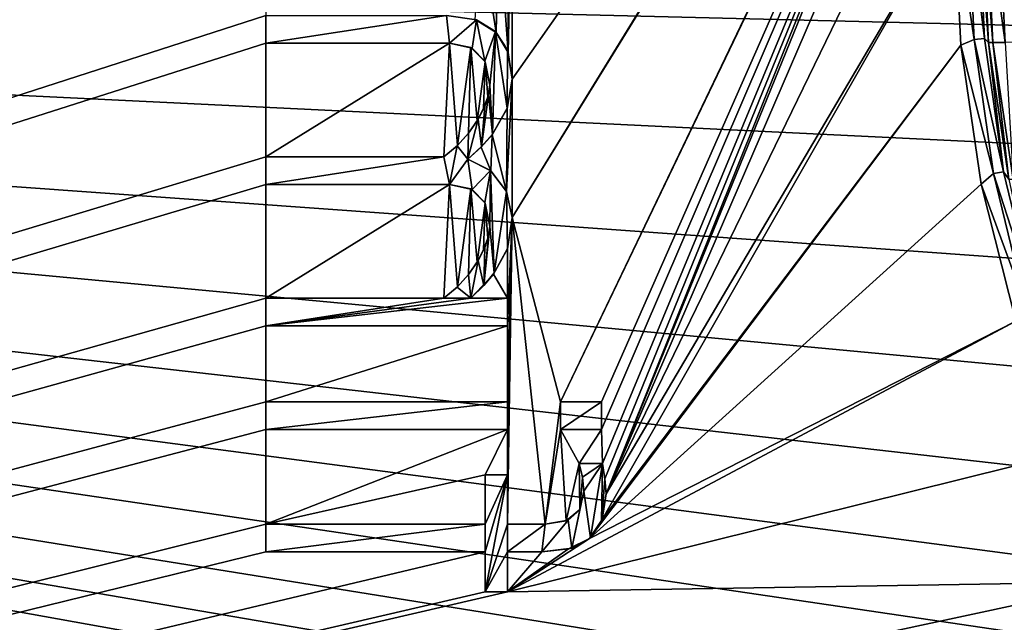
# Model space of a CAD drawing. Header units: millimetres. Extents: x -110 to 100, y -51 to 80.
# Tile 252 of 256: x 12 to 30, y 22 to 32. Entities that reach past the tile are written whole.
import ezdxf

# ---------------------------------------------------------------- set-up
doc = ezdxf.new("R2010")
doc.units = ezdxf.units.MM
doc.header["$LTSCALE"] = 128.90625
for name, color, linetype in [('486', 7, 'CONTINUOUS'), ('495', 7, 'CONTINUOUS'), ('524', 7, 'CONTINUOUS'), ('528', 7, 'CONTINUOUS'), ('529', 7, 'CONTINUOUS'), ('670', 7, 'CONTINUOUS'), ('671', 7, 'CONTINUOUS'), ('672', 7, 'CONTINUOUS'), ('673', 7, 'CONTINUOUS'), ('674', 7, 'CONTINUOUS'), ('675', 7, 'CONTINUOUS'), ('676', 7, 'CONTINUOUS'), ('677', 7, 'CONTINUOUS'), ('678', 7, 'CONTINUOUS'), ('679', 7, 'CONTINUOUS'), ('680', 7, 'CONTINUOUS'), ('681', 7, 'CONTINUOUS'), ('682', 7, 'CONTINUOUS'), ('683', 7, 'CONTINUOUS'), ('684', 7, 'CONTINUOUS'), ('685', 7, 'CONTINUOUS'), ('686', 7, 'CONTINUOUS'), ('687', 7, 'CONTINUOUS'), ('688', 7, 'CONTINUOUS'), ('689', 7, 'CONTINUOUS'), ('690', 7, 'CONTINUOUS'), ('691', 7, 'CONTINUOUS'), ('692', 7, 'CONTINUOUS'), ('693', 7, 'CONTINUOUS'), ('694', 7, 'CONTINUOUS'), ('695', 7, 'CONTINUOUS'), ('696', 7, 'CONTINUOUS'), ('697', 7, 'CONTINUOUS'), ('698', 7, 'CONTINUOUS'), ('699', 7, 'CONTINUOUS'), ('700', 7, 'CONTINUOUS'), ('701', 7, 'CONTINUOUS'), ('702', 7, 'CONTINUOUS'), ('703', 7, 'CONTINUOUS'), ('704', 7, 'CONTINUOUS'), ('706', 7, 'CONTINUOUS'), ('707', 7, 'CONTINUOUS'), ('708', 7, 'CONTINUOUS'), ('709', 7, 'CONTINUOUS'), ('710', 7, 'CONTINUOUS'), ('711', 7, 'CONTINUOUS'), ('712', 7, 'CONTINUOUS'), ('713', 7, 'CONTINUOUS')]:
    doc.layers.add(name, color=color, linetype=linetype)

msp = doc.modelspace()

# ---------------------------------------------------------------- linework, layer by layer
at = {"layer": '486', "linetype": 'CONTINUOUS'}
for points in [[(-58.42, 33.188, 87.05), (98.5, -10, 87.05), (-58.3, 34.5, 87.05), (-58.42, 33.188, 87.05)], [(98.5, -10, 87.05), (44.682, 15.993, 87.05), (-58.3, 34.5, 87.05), (98.5, -10, 87.05)], [(33.671, 32.244, 87.05), (33.55, 34.5, 87.05), (-58.3, 34.5, 87.05), (33.671, 32.244, 87.05)], [(34.035, 30.022, 87.05), (33.671, 32.244, 87.05), (-58.3, 34.5, 87.05), (34.035, 30.022, 87.05)], [(34.642, 27.827, 87.05), (34.035, 30.022, 87.05), (-58.3, 34.5, 87.05), (34.642, 27.827, 87.05)], [(35.479, 25.721, 87.05), (34.642, 27.827, 87.05), (-58.3, 34.5, 87.05), (35.479, 25.721, 87.05)], [(36.541, 23.712, 87.05), (35.479, 25.721, 87.05), (-58.3, 34.5, 87.05), (36.541, 23.712, 87.05)], [(37.813, 21.834, 87.05), (36.541, 23.712, 87.05), (-58.3, 34.5, 87.05), (37.813, 21.834, 87.05)], [(39.28, 20.103, 87.05), (37.813, 21.834, 87.05), (-58.3, 34.5, 87.05), (39.28, 20.103, 87.05)], [(40.93, 18.539, 87.05), (39.28, 20.103, 87.05), (-58.3, 34.5, 87.05), (40.93, 18.539, 87.05)], [(42.734, 17.167, 87.05), (40.93, 18.539, 87.05), (-58.3, 34.5, 87.05), (42.734, 17.167, 87.05)], [(44.682, 15.993, 87.05), (42.734, 17.167, 87.05), (-58.3, 34.5, 87.05), (44.682, 15.993, 87.05)], [(-58.782, 31.913, 87.05), (98.5, -10, 87.05), (-58.42, 33.188, 87.05), (-58.782, 31.913, 87.05)], [(-59.372, 30.721, 87.05), (98.5, -10, 87.05), (-58.782, 31.913, 87.05), (-59.372, 30.721, 87.05)], [(-60.172, 29.657, 87.05), (98.5, -10, 87.05), (-59.372, 30.721, 87.05), (-60.172, 29.657, 87.05)], [(-61.156, 28.758, 87.05), (98.5, -10, 87.05), (-60.172, 29.657, 87.05), (-61.156, 28.758, 87.05)], [(-62.287, 28.057, 87.05), (98.5, -10, 87.05), (-61.156, 28.758, 87.05), (-62.287, 28.057, 87.05)], [(-63.526, 27.576, 87.05), (98.5, -10, 87.05), (-62.287, 28.057, 87.05), (-63.526, 27.576, 87.05)], [(-109.5, -10, 87.05), (98.5, -10, 87.05), (-67.475, 27.577, 87.05), (-109.5, -10, 87.05)], [(-67.475, 27.577, 87.05), (98.5, -10, 87.05), (-66.167, 27.331, 87.05), (-67.475, 27.577, 87.05)], [(-64.833, 27.331, 87.05), (98.5, -10, 87.05), (-63.526, 27.576, 87.05), (-64.833, 27.331, 87.05)], [(-66.167, 27.331, 87.05), (98.5, -10, 87.05), (-64.833, 27.331, 87.05), (-66.167, 27.331, 87.05)]]:
    msp.add_3dface(points, dxfattribs=at)
at = {"layer": '495', "linetype": 'CONTINUOUS'}
for points in [[(44.665, 58.243, 84.55), (42.381, 57.163, 84.55), (-38.5, 25.5, 84.55), (44.665, 58.243, 84.55)], [(-38.5, 25.917, 84.55), (44.665, 58.243, 84.55), (-38.5, 25.5, 84.55), (-38.5, 25.917, 84.55)], [(44.665, 58.243, 84.55), (-38.5, 25.917, 84.55), (-38.5, 33.917, 84.55), (44.665, 58.243, 84.55)], [(42.381, 57.163, 84.55), (40.221, 55.867, 84.55), (-38.5, 25.5, 84.55), (42.381, 57.163, 84.55)], [(40.221, 55.867, 84.55), (38.192, 54.363, 84.55), (-38.5, 25.5, 84.55), (40.221, 55.867, 84.55)], [(38.192, 54.363, 84.55), (16.5, 36.726, 84.55), (-38.5, 25.5, 84.55), (38.192, 54.363, 84.55)], [(33.128, 48.773, 84.55), (31.833, 46.612, 84.55), (20.904, 28.898, 84.55), (33.128, 48.773, 84.55)], [(20.904, 31.374, 84.55), (33.128, 48.773, 84.55), (20.904, 28.898, 84.55), (20.904, 31.374, 84.55)], [(33.128, 48.773, 84.55), (20.904, 31.374, 84.55), (20.904, 35.214, 84.55), (33.128, 48.773, 84.55)], [(31.833, 46.612, 84.55), (21.769, 25.607, 84.55), (20.904, 28.898, 84.55), (31.833, 46.612, 84.55)], [(31.833, 46.612, 84.55), (30.753, 44.327, 84.55), (21.769, 25.607, 84.55), (31.833, 46.612, 84.55)], [(21.769, 25.607, 84.55), (30.753, 44.327, 84.55), (22.5, 25.607, 84.55), (21.769, 25.607, 84.55)], [(30.753, 44.327, 84.55), (22.517, 24.502, 84.55), (22.5, 25.108, 84.55), (30.753, 44.327, 84.55)], [(22.5, 25.607, 84.55), (30.753, 44.327, 84.55), (22.5, 25.108, 84.55), (22.5, 25.607, 84.55)], [(22.517, 24.502, 84.55), (30.753, 44.327, 84.55), (22.563, 24.226, 84.55), (22.517, 24.502, 84.55)], [(22.563, 24.226, 84.55), (30.753, 44.327, 84.55), (22.583, 23.962, 84.55), (22.563, 24.226, 84.55)], [(30.753, 44.327, 84.55), (29.906, 41.955, 84.55), (22.583, 23.962, 84.55), (30.753, 44.327, 84.55)], [(29.906, 41.955, 84.55), (29.292, 39.505, 84.55), (22.583, 23.962, 84.55), (29.906, 41.955, 84.55)], [(29.292, 39.505, 84.55), (28.924, 37.022, 84.55), (22.583, 23.962, 84.55), (29.292, 39.505, 84.55)], [(28.924, 37.022, 84.55), (28.8, 34.5, 84.55), (22.583, 23.962, 84.55), (28.924, 37.022, 84.55)], [(16.5, 36.726, 84.55), (16.417, 34.607, 84.55), (-38.5, 25.5, 84.55), (16.5, 36.726, 84.55)], [(20.904, 31.374, 84.55), (20.836, 31.848, 84.55), (20.904, 35.214, 84.55), (20.904, 31.374, 84.55)], [(20.904, 35.214, 84.55), (20.836, 31.848, 84.55), (20.889, 34.942, 84.55), (20.904, 35.214, 84.55)], [(20.889, 34.942, 84.55), (20.836, 31.848, 84.55), (20.842, 34.693, 84.55), (20.889, 34.942, 84.55)], [(20.842, 34.693, 84.55), (20.836, 31.848, 84.55), (20.659, 34.262, 84.55), (20.842, 34.693, 84.55)], [(16.499, 34.12, 84.55), (-107.5, -7.5, 84.55), (16.417, 34.607, 84.55), (16.499, 34.12, 84.55)], [(16.417, 34.607, 84.55), (-107.5, -7.5, 84.55), (-39.777, 16.167, 84.55), (16.417, 34.607, 84.55)], [(16.417, 34.607, 84.55), (-39.777, 16.167, 84.55), (-38.5, 25.5, 84.55), (16.417, 34.607, 84.55)], [(28.8, 34.5, 84.55), (28.924, 31.978, 84.55), (22.513, 23.499, 84.55), (28.8, 34.5, 84.55)], [(22.583, 23.962, 84.55), (28.8, 34.5, 84.55), (22.513, 23.499, 84.55), (22.583, 23.962, 84.55)], [(20.659, 34.262, 84.55), (20.62, 32.209, 84.55), (20.355, 33.905, 84.55), (20.659, 34.262, 84.55)], [(20.836, 31.848, 84.55), (20.62, 32.209, 84.55), (20.659, 34.262, 84.55), (20.836, 31.848, 84.55)], [(16.5, 32.513, 84.55), (-107.5, -7.5, 84.55), (16.499, 34.12, 84.55), (16.5, 32.513, 84.55)], [(20.62, 32.209, 84.55), (20.241, 32.439, 84.55), (20.355, 33.905, 84.55), (20.62, 32.209, 84.55)], [(16.5, 32.014, 84.55), (-107.5, -7.5, 84.55), (16.5, 32.513, 84.55), (16.5, 32.014, 84.55)], [(16.5, 29.986, 84.55), (-107.5, -7.5, 84.55), (16.5, 32.014, 84.55), (16.5, 29.986, 84.55)], [(19.683, 29.986, 84.55), (16.5, 29.986, 84.55), (19.783, 32.014, 84.55), (19.683, 29.986, 84.55)], [(19.783, 32.014, 84.55), (16.5, 29.986, 84.55), (16.5, 32.014, 84.55), (19.783, 32.014, 84.55)], [(19.93, 30.189, 84.55), (19.683, 29.986, 84.55), (19.783, 32.014, 84.55), (19.93, 30.189, 84.55)], [(20.167, 31.936, 84.55), (19.93, 30.189, 84.55), (19.783, 32.014, 84.55), (20.167, 31.936, 84.55)], [(20.126, 30.407, 84.55), (19.93, 30.189, 84.55), (20.167, 31.936, 84.55), (20.126, 30.407, 84.55)], [(20.279, 30.629, 84.55), (20.126, 30.407, 84.55), (20.167, 31.936, 84.55), (20.279, 30.629, 84.55)], [(20.42, 31.683, 84.55), (20.279, 30.629, 84.55), (20.167, 31.936, 84.55), (20.42, 31.683, 84.55)], [(28.924, 31.978, 84.55), (29.292, 29.495, 84.55), (22.285, 23.161, 84.55), (28.924, 31.978, 84.55)], [(22.513, 23.499, 84.55), (28.924, 31.978, 84.55), (22.285, 23.161, 84.55), (22.513, 23.499, 84.55)], [(20.395, 30.846, 84.55), (20.279, 30.629, 84.55), (20.42, 31.683, 84.55), (20.395, 30.846, 84.55)], [(20.473, 31.058, 84.55), (20.395, 30.846, 84.55), (20.42, 31.683, 84.55), (20.473, 31.058, 84.55)], [(20.506, 31.266, 84.55), (20.473, 31.058, 84.55), (20.42, 31.683, 84.55), (20.506, 31.266, 84.55)], [(20.815, 30.85, 84.55), (20.904, 31.374, 84.55), (20.803, 29.364, 84.55), (20.815, 30.85, 84.55)], [(20.803, 29.364, 84.55), (20.904, 31.374, 84.55), (20.904, 28.898, 84.55), (20.803, 29.364, 84.55)], [(20.546, 30.379, 84.55), (20.815, 30.85, 84.55), (20.803, 29.364, 84.55), (20.546, 30.379, 84.55)], [(20.351, 30.158, 84.55), (20.546, 30.379, 84.55), (20.521, 29.736, 84.55), (20.351, 30.158, 84.55)], [(20.521, 29.736, 84.55), (20.546, 30.379, 84.55), (20.803, 29.364, 84.55), (20.521, 29.736, 84.55)], [(20.115, 29.945, 84.55), (20.351, 30.158, 84.55), (20.521, 29.736, 84.55), (20.115, 29.945, 84.55)], [(16.5, 29.488, 84.55), (-107.5, -7.5, 84.55), (16.5, 29.986, 84.55), (16.5, 29.488, 84.55)], [(16.5, 27.46, 84.55), (-107.5, -7.5, 84.55), (16.5, 29.488, 84.55), (16.5, 27.46, 84.55)], [(19.683, 27.46, 84.55), (16.5, 27.46, 84.55), (19.783, 29.488, 84.55), (19.683, 27.46, 84.55)], [(19.783, 29.488, 84.55), (16.5, 27.46, 84.55), (16.5, 29.488, 84.55), (19.783, 29.488, 84.55)], [(19.93, 27.663, 84.55), (19.683, 27.46, 84.55), (19.783, 29.488, 84.55), (19.93, 27.663, 84.55)], [(20.167, 29.41, 84.55), (19.93, 27.663, 84.55), (19.783, 29.488, 84.55), (20.167, 29.41, 84.55)], [(20.126, 27.881, 84.55), (19.93, 27.663, 84.55), (20.167, 29.41, 84.55), (20.126, 27.881, 84.55)], [(20.279, 28.103, 84.55), (20.126, 27.881, 84.55), (20.167, 29.41, 84.55), (20.279, 28.103, 84.55)], [(20.42, 29.157, 84.55), (20.279, 28.103, 84.55), (20.167, 29.41, 84.55), (20.42, 29.157, 84.55)], [(29.292, 29.495, 84.55), (29.906, 27.044, 84.55), (22.285, 23.161, 84.55), (29.292, 29.495, 84.55)], [(20.395, 28.32, 84.55), (20.279, 28.103, 84.55), (20.42, 29.157, 84.55), (20.395, 28.32, 84.55)], [(20.473, 28.532, 84.55), (20.395, 28.32, 84.55), (20.42, 29.157, 84.55), (20.473, 28.532, 84.55)], [(20.506, 28.74, 84.55), (20.473, 28.532, 84.55), (20.42, 29.157, 84.55), (20.506, 28.74, 84.55)], [(20.821, 24.302, 84.55), (20.821, 25.108, 84.55), (20.904, 28.898, 84.55), (20.821, 24.302, 84.55)], [(20.821, 25.108, 84.55), (20.821, 25.607, 84.55), (20.904, 28.898, 84.55), (20.821, 25.108, 84.55)], [(21.494, 23.421, 84.55), (20.821, 23.421, 84.55), (20.904, 28.898, 84.55), (21.494, 23.421, 84.55)], [(20.821, 23.421, 84.55), (20.821, 24.302, 84.55), (20.904, 28.898, 84.55), (20.821, 23.421, 84.55)], [(20.821, 25.607, 84.55), (20.821, 26.962, 84.55), (20.904, 28.898, 84.55), (20.821, 25.607, 84.55)], [(20.823, 28.345, 84.55), (20.904, 28.898, 84.55), (20.821, 26.962, 84.55), (20.823, 28.345, 84.55)], [(21.769, 25.607, 84.55), (21.494, 23.421, 84.55), (20.904, 28.898, 84.55), (21.769, 25.607, 84.55)], [(20.571, 27.888, 84.55), (20.823, 28.345, 84.55), (20.821, 27.46, 84.55), (20.571, 27.888, 84.55)], [(20.821, 27.46, 84.55), (20.823, 28.345, 84.55), (20.821, 26.962, 84.55), (20.821, 27.46, 84.55)], [(20.165, 27.46, 84.55), (20.571, 27.888, 84.55), (20.821, 27.46, 84.55), (20.165, 27.46, 84.55)], [(-107.5, -7.5, 84.55), (16.5, 27.46, 84.55), (16.5, 26.962, 84.55), (-107.5, -7.5, 84.55)], [(16.5, 25.607, 84.55), (-107.5, -7.5, 84.55), (16.5, 26.962, 84.55), (16.5, 25.607, 84.55)], [(20.821, 25.607, 84.55), (16.5, 25.607, 84.55), (20.821, 26.962, 84.55), (20.821, 25.607, 84.55)], [(20.821, 26.962, 84.55), (16.5, 25.607, 84.55), (16.5, 26.962, 84.55), (20.821, 26.962, 84.55)], [(29.906, 27.044, 84.55), (30.754, 24.673, 84.55), (20.821, 22.208, 84.55), (29.906, 27.044, 84.55)], [(22.285, 23.161, 84.55), (29.906, 27.044, 84.55), (20.821, 22.208, 84.55), (22.285, 23.161, 84.55)], [(16.5, 25.108, 84.55), (-107.5, -7.5, 84.55), (16.5, 25.607, 84.55), (16.5, 25.108, 84.55)], [(21.494, 23.421, 84.55), (21.769, 25.607, 84.55), (21.769, 25.108, 84.55), (21.494, 23.421, 84.55)], [(16.5, 23.421, 84.55), (-107.5, -7.5, 84.55), (16.5, 25.108, 84.55), (16.5, 23.421, 84.55)], [(20.422, 24.302, 84.55), (16.5, 23.421, 84.55), (20.821, 25.108, 84.55), (20.422, 24.302, 84.55)], [(20.821, 25.108, 84.55), (16.5, 23.421, 84.55), (16.5, 25.108, 84.55), (20.821, 25.108, 84.55)], [(20.821, 24.302, 84.55), (20.422, 24.302, 84.55), (20.821, 25.108, 84.55), (20.821, 24.302, 84.55)], [(21.872, 23.478, 84.55), (21.494, 23.421, 84.55), (21.769, 25.108, 84.55), (21.872, 23.478, 84.55)], [(22.101, 24.502, 84.55), (21.872, 23.478, 84.55), (21.769, 25.108, 84.55), (22.101, 24.502, 84.55)], [(22.5, 25.108, 84.55), (22.101, 24.502, 84.55), (21.769, 25.108, 84.55), (22.5, 25.108, 84.55)], [(22.517, 24.502, 84.55), (22.101, 24.502, 84.55), (22.5, 25.108, 84.55), (22.517, 24.502, 84.55)], [(30.754, 24.673, 84.55), (31.833, 22.388, 84.55), (20.821, 22.208, 84.55), (30.754, 24.673, 84.55)], [(22.114, 23.68, 84.55), (21.872, 23.478, 84.55), (22.101, 24.502, 84.55), (22.114, 23.68, 84.55)], [(22.163, 24.255, 84.55), (22.114, 23.68, 84.55), (22.101, 24.502, 84.55), (22.163, 24.255, 84.55)], [(16.5, 23.421, 84.55), (20.422, 24.302, 84.55), (20.422, 23.421, 84.55), (16.5, 23.421, 84.55)], [(22.184, 24.011, 84.55), (22.114, 23.68, 84.55), (22.163, 24.255, 84.55), (22.184, 24.011, 84.55)], [(16.5, 22.923, 84.55), (-107.5, -7.5, 84.55), (16.5, 23.421, 84.55), (16.5, 22.923, 84.55)], [(21.912, 22.976, 84.55), (22.285, 23.161, 84.55), (20.821, 22.208, 84.55), (21.912, 22.976, 84.55)], [(20.422, 22.208, 84.55), (-107.5, -7.5, 84.55), (20.422, 22.923, 84.55), (20.422, 22.208, 84.55)], [(20.422, 22.923, 84.55), (-107.5, -7.5, 84.55), (16.5, 22.923, 84.55), (20.422, 22.923, 84.55)], [(21.436, 22.923, 84.55), (21.912, 22.976, 84.55), (20.821, 22.208, 84.55), (21.436, 22.923, 84.55)], [(20.821, 22.923, 84.55), (21.436, 22.923, 84.55), (20.821, 22.208, 84.55), (20.821, 22.923, 84.55)], [(33.128, 20.227, 84.55), (-107.5, -7.5, 84.55), (31.833, 22.388, 84.55), (33.128, 20.227, 84.55)], [(31.833, 22.388, 84.55), (-107.5, -7.5, 84.55), (20.821, 22.208, 84.55), (31.833, 22.388, 84.55)], [(20.821, 22.208, 84.55), (-107.5, -7.5, 84.55), (20.422, 22.208, 84.55), (20.821, 22.208, 84.55)]]:
    msp.add_3dface(points, dxfattribs=at)
at = {"layer": '524', "linetype": 'CONTINUOUS'}
for points in [[(29.3, 34.5, 81.05), (29.422, 32.027, 81.05), (29.3, 34.5, 84.05), (29.3, 34.5, 81.05)], [(29.3, 34.5, 84.05), (29.422, 32.027, 81.05), (29.421, 32.03, 84.05), (29.3, 34.5, 84.05)], [(29.421, 32.03, 84.05), (29.422, 32.027, 81.05), (29.784, 29.584, 84.05), (29.421, 32.03, 84.05)], [(29.422, 32.027, 81.05), (29.786, 29.577, 81.05), (29.784, 29.584, 84.05), (29.422, 32.027, 81.05)]]:
    msp.add_3dface(points, dxfattribs=at)
at = {"layer": '528', "linetype": 'CONTINUOUS'}
for points in [[(28.924, 31.978, 84.55), (28.8, 34.5, 84.55), (29.165, 32.081, 84.483), (28.924, 31.978, 84.55)], [(29.165, 32.081, 84.483), (28.8, 34.5, 84.55), (29.05, 34.5, 84.483), (29.165, 32.081, 84.483)], [(29.165, 32.081, 84.483), (29.05, 34.5, 84.483), (29.347, 32.098, 84.3), (29.165, 32.081, 84.483)], [(29.347, 32.098, 84.3), (29.05, 34.5, 84.483), (29.233, 34.5, 84.3), (29.347, 32.098, 84.3)], [(29.3, 34.5, 84.05), (29.421, 32.03, 84.05), (29.233, 34.5, 84.3), (29.3, 34.5, 84.05)], [(29.421, 32.03, 84.05), (29.347, 32.098, 84.3), (29.233, 34.5, 84.3), (29.421, 32.03, 84.05)], [(29.51, 29.684, 84.483), (28.924, 31.978, 84.55), (29.165, 32.081, 84.483), (29.51, 29.684, 84.483)], [(29.69, 29.718, 84.3), (29.165, 32.081, 84.483), (29.347, 32.098, 84.3), (29.69, 29.718, 84.3)], [(29.51, 29.684, 84.483), (29.165, 32.081, 84.483), (29.69, 29.718, 84.3), (29.51, 29.684, 84.483)], [(29.421, 32.03, 84.05), (29.69, 29.718, 84.3), (29.347, 32.098, 84.3), (29.421, 32.03, 84.05)], [(29.292, 29.495, 84.55), (28.924, 31.978, 84.55), (29.51, 29.684, 84.483), (29.292, 29.495, 84.55)], [(29.421, 32.03, 84.05), (29.784, 29.584, 84.05), (29.69, 29.718, 84.3), (29.421, 32.03, 84.05)], [(30.081, 27.33, 84.483), (29.292, 29.495, 84.55), (29.51, 29.684, 84.483), (30.081, 27.33, 84.483)], [(30.257, 27.381, 84.3), (29.51, 29.684, 84.483), (29.69, 29.718, 84.3), (30.257, 27.381, 84.3)], [(30.081, 27.33, 84.483), (29.51, 29.684, 84.483), (30.257, 27.381, 84.3), (30.081, 27.33, 84.483)], [(29.784, 29.584, 84.05), (30.257, 27.381, 84.3), (29.69, 29.718, 84.3), (29.784, 29.584, 84.05)], [(29.906, 27.044, 84.55), (29.292, 29.495, 84.55), (30.081, 27.33, 84.483), (29.906, 27.044, 84.55)]]:
    msp.add_3dface(points, dxfattribs=at)
at = {"layer": '529', "linetype": 'CONTINUOUS'}
for points in [[(29.422, 32.027, 81.05), (29.3, 34.5, 81.05), (29.498, 32.027, 80.667), (29.422, 32.027, 81.05)], [(29.3, 34.5, 81.05), (29.376, 34.5, 80.667), (29.498, 32.027, 80.667), (29.3, 34.5, 81.05)], [(29.593, 34.5, 80.343), (29.716, 32.03, 80.343), (29.376, 34.5, 80.667), (29.593, 34.5, 80.343)], [(29.376, 34.5, 80.667), (29.716, 32.03, 80.343), (29.498, 32.027, 80.667), (29.376, 34.5, 80.667)], [(29.918, 34.5, 80.126), (30.042, 32.034, 80.126), (29.593, 34.5, 80.343), (29.918, 34.5, 80.126)], [(29.593, 34.5, 80.343), (30.042, 32.034, 80.126), (29.716, 32.03, 80.343), (29.593, 34.5, 80.343)], [(29.786, 29.577, 81.05), (29.422, 32.027, 81.05), (29.498, 32.027, 80.667), (29.786, 29.577, 81.05)], [(29.498, 32.027, 80.667), (29.716, 32.03, 80.343), (29.863, 29.578, 80.667), (29.498, 32.027, 80.667)], [(29.786, 29.577, 81.05), (29.498, 32.027, 80.667), (29.863, 29.578, 80.667), (29.786, 29.577, 81.05)]]:
    msp.add_3dface(points, dxfattribs=at)
at = {"layer": '670', "color": 7, "linetype": 'CONTINUOUS', "true_color": 0x21211a}
for points in [[(16.5, 32.513, 83.55), (19.733, 32.513, 83.55), (16.5, 32.014, 83.55), (16.5, 32.513, 83.55)], [(16.5, 32.014, 83.55), (19.733, 32.513, 83.55), (19.783, 32.014, 83.55), (16.5, 32.014, 83.55)], [(19.733, 32.513, 83.55), (20.266, 32.432, 83.55), (19.783, 32.014, 83.55), (19.733, 32.513, 83.55)], [(19.783, 32.014, 83.55), (20.266, 32.432, 83.55), (20.191, 31.925, 83.55), (19.783, 32.014, 83.55)], [(20.191, 31.925, 83.55), (20.266, 32.432, 83.55), (20.418, 31.692, 83.55), (20.191, 31.925, 83.55)], [(20.266, 32.432, 83.55), (20.607, 32.224, 83.55), (20.418, 31.692, 83.55), (20.266, 32.432, 83.55)], [(20.418, 31.692, 83.55), (20.607, 32.224, 83.55), (20.506, 31.266, 83.55), (20.418, 31.692, 83.55)], [(20.607, 32.224, 83.55), (20.555, 30.391, 83.55), (20.506, 31.266, 83.55), (20.607, 32.224, 83.55)], [(20.816, 30.851, 83.55), (20.555, 30.391, 83.55), (20.607, 32.224, 83.55), (20.816, 30.851, 83.55)], [(20.82, 31.894, 83.55), (20.816, 30.851, 83.55), (20.607, 32.224, 83.55), (20.82, 31.894, 83.55)], [(20.904, 31.374, 83.55), (20.816, 30.851, 83.55), (20.82, 31.894, 83.55), (20.904, 31.374, 83.55)], [(20.506, 31.266, 83.55), (20.555, 30.391, 83.55), (20.483, 31.093, 83.55), (20.506, 31.266, 83.55)], [(20.555, 30.391, 83.55), (20.357, 30.166, 83.55), (20.483, 31.093, 83.55), (20.555, 30.391, 83.55)], [(20.483, 31.093, 83.55), (20.357, 30.166, 83.55), (20.414, 30.889, 83.55), (20.483, 31.093, 83.55)], [(20.414, 30.889, 83.55), (20.357, 30.166, 83.55), (20.296, 30.657, 83.55), (20.414, 30.889, 83.55)], [(20.357, 30.166, 83.55), (20.115, 29.945, 83.55), (20.296, 30.657, 83.55), (20.357, 30.166, 83.55)], [(20.296, 30.657, 83.55), (20.115, 29.945, 83.55), (20.126, 30.408, 83.55), (20.296, 30.657, 83.55)], [(20.126, 30.408, 83.55), (20.115, 29.945, 83.55), (19.921, 30.181, 83.55), (20.126, 30.408, 83.55)], [(19.683, 29.986, 83.55), (19.921, 30.181, 83.55), (19.783, 29.488, 83.55), (19.683, 29.986, 83.55)], [(19.921, 30.181, 83.55), (20.115, 29.945, 83.55), (19.783, 29.488, 83.55), (19.921, 30.181, 83.55)], [(16.5, 29.986, 83.55), (19.683, 29.986, 83.55), (16.5, 29.488, 83.55), (16.5, 29.986, 83.55)], [(16.5, 29.488, 83.55), (19.683, 29.986, 83.55), (19.783, 29.488, 83.55), (16.5, 29.488, 83.55)], [(19.783, 29.488, 83.55), (20.115, 29.945, 83.55), (20.191, 29.399, 83.55), (19.783, 29.488, 83.55)], [(20.115, 29.945, 83.55), (20.52, 29.737, 83.55), (20.191, 29.399, 83.55), (20.115, 29.945, 83.55)], [(20.191, 29.399, 83.55), (20.52, 29.737, 83.55), (20.418, 29.165, 83.55), (20.191, 29.399, 83.55)], [(20.418, 29.165, 83.55), (20.52, 29.737, 83.55), (20.506, 28.74, 83.55), (20.418, 29.165, 83.55)], [(20.52, 29.737, 83.55), (20.586, 27.908, 83.55), (20.506, 28.74, 83.55), (20.52, 29.737, 83.55)], [(20.802, 29.367, 83.55), (20.586, 27.908, 83.55), (20.52, 29.737, 83.55), (20.802, 29.367, 83.55)], [(20.821, 28.339, 83.55), (20.586, 27.908, 83.55), (20.802, 29.367, 83.55), (20.821, 28.339, 83.55)], [(20.904, 28.898, 83.55), (20.821, 28.339, 83.55), (20.802, 29.367, 83.55), (20.904, 28.898, 83.55)], [(20.586, 27.908, 83.55), (20.398, 27.686, 83.55), (20.506, 28.74, 83.55), (20.586, 27.908, 83.55)], [(20.506, 28.74, 83.55), (20.398, 27.686, 83.55), (20.483, 28.567, 83.55), (20.506, 28.74, 83.55)], [(20.483, 28.567, 83.55), (20.398, 27.686, 83.55), (20.414, 28.362, 83.55), (20.483, 28.567, 83.55)], [(20.414, 28.362, 83.55), (20.398, 27.686, 83.55), (20.296, 28.131, 83.55), (20.414, 28.362, 83.55)], [(20.296, 28.131, 83.55), (20.165, 27.46, 83.55), (20.126, 27.882, 83.55), (20.296, 28.131, 83.55)], [(20.398, 27.686, 83.55), (20.165, 27.46, 83.55), (20.296, 28.131, 83.55), (20.398, 27.686, 83.55)], [(20.126, 27.882, 83.55), (20.165, 27.46, 83.55), (19.921, 27.655, 83.55), (20.126, 27.882, 83.55)], [(19.921, 27.655, 83.55), (20.165, 27.46, 83.55), (19.683, 27.46, 83.55), (19.921, 27.655, 83.55)], [(16.5, 26.962, 83.55), (16.5, 27.46, 83.55), (19.683, 27.46, 83.55), (16.5, 26.962, 83.55)], [(20.821, 26.962, 83.55), (16.5, 26.962, 83.55), (20.821, 27.46, 83.55), (20.821, 26.962, 83.55)], [(20.821, 27.46, 83.55), (16.5, 26.962, 83.55), (20.165, 27.46, 83.55), (20.821, 27.46, 83.55)], [(20.165, 27.46, 83.55), (16.5, 26.962, 83.55), (19.683, 27.46, 83.55), (20.165, 27.46, 83.55)], [(16.5, 25.607, 83.55), (20.821, 25.607, 83.55), (16.5, 25.108, 83.55), (16.5, 25.607, 83.55)], [(16.5, 25.108, 83.55), (20.821, 25.607, 83.55), (20.821, 25.108, 83.55), (16.5, 25.108, 83.55)], [(21.769, 25.108, 83.55), (21.769, 25.607, 83.55), (22.5, 25.607, 83.55), (21.769, 25.108, 83.55)], [(22.5, 25.108, 83.55), (21.769, 25.108, 83.55), (22.5, 25.607, 83.55), (22.5, 25.108, 83.55)], [(22.101, 24.502, 83.55), (22.517, 24.502, 83.55), (22.163, 24.259, 83.55), (22.101, 24.502, 83.55)], [(22.163, 24.259, 83.55), (22.517, 24.502, 83.55), (22.184, 24.011, 83.55), (22.163, 24.259, 83.55)], [(22.517, 24.502, 83.55), (22.305, 23.177, 83.55), (22.184, 24.011, 83.55), (22.517, 24.502, 83.55)], [(22.505, 23.474, 83.55), (22.305, 23.177, 83.55), (22.517, 24.502, 83.55), (22.505, 23.474, 83.55)], [(22.563, 24.225, 83.55), (22.505, 23.474, 83.55), (22.517, 24.502, 83.55), (22.563, 24.225, 83.55)], [(20.422, 23.421, 83.55), (20.422, 24.302, 83.55), (20.821, 24.302, 83.55), (20.422, 23.421, 83.55)], [(20.422, 22.923, 83.55), (20.422, 23.421, 83.55), (20.821, 24.302, 83.55), (20.422, 22.923, 83.55)], [(20.422, 22.208, 83.55), (20.422, 22.923, 83.55), (20.821, 24.302, 83.55), (20.422, 22.208, 83.55)], [(20.821, 23.421, 83.55), (20.422, 22.208, 83.55), (20.821, 24.302, 83.55), (20.821, 23.421, 83.55)], [(22.583, 23.962, 83.55), (22.505, 23.474, 83.55), (22.563, 24.225, 83.55), (22.583, 23.962, 83.55)], [(22.305, 23.177, 83.55), (21.971, 22.992, 83.55), (22.184, 24.011, 83.55), (22.305, 23.177, 83.55)], [(22.184, 24.011, 83.55), (21.971, 22.992, 83.55), (22.112, 23.675, 83.55), (22.184, 24.011, 83.55)], [(22.112, 23.675, 83.55), (21.971, 22.992, 83.55), (21.907, 23.491, 83.55), (22.112, 23.675, 83.55)], [(16.5, 23.421, 83.55), (20.422, 23.421, 83.55), (16.5, 22.923, 83.55), (16.5, 23.421, 83.55)], [(16.5, 22.923, 83.55), (20.422, 23.421, 83.55), (20.422, 22.923, 83.55), (16.5, 22.923, 83.55)], [(20.821, 22.923, 83.55), (20.422, 22.208, 83.55), (20.821, 23.421, 83.55), (20.821, 22.923, 83.55)], [(21.436, 22.923, 83.55), (20.821, 22.923, 83.55), (21.494, 23.421, 83.55), (21.436, 22.923, 83.55)], [(21.494, 23.421, 83.55), (20.821, 22.923, 83.55), (20.821, 23.421, 83.55), (21.494, 23.421, 83.55)], [(21.971, 22.992, 83.55), (21.436, 22.923, 83.55), (21.907, 23.491, 83.55), (21.971, 22.992, 83.55)], [(21.907, 23.491, 83.55), (21.436, 22.923, 83.55), (21.494, 23.421, 83.55), (21.907, 23.491, 83.55)], [(20.821, 22.208, 83.55), (20.422, 22.208, 83.55), (20.821, 22.923, 83.55), (20.821, 22.208, 83.55)]]:
    msp.add_3dface(points, dxfattribs=at)
at = {"layer": '671', "linetype": 'CONTINUOUS'}
for points in [[(20.422, 24.302, 84.55), (20.821, 24.302, 84.55), (20.821, 24.302, 83.55), (20.422, 24.302, 84.55)], [(20.422, 24.302, 83.55), (20.422, 24.302, 84.55), (20.821, 24.302, 83.55), (20.422, 24.302, 83.55)]]:
    msp.add_3dface(points, dxfattribs=at)
at = {"layer": '672', "linetype": 'CONTINUOUS'}
for points in [[(20.821, 24.302, 84.55), (20.821, 23.421, 84.55), (20.821, 23.421, 83.55), (20.821, 24.302, 84.55)], [(20.821, 24.302, 84.55), (20.821, 23.421, 83.55), (20.821, 24.302, 83.55), (20.821, 24.302, 84.55)]]:
    msp.add_3dface(points, dxfattribs=at)
at = {"layer": '673', "linetype": 'CONTINUOUS'}
for points in [[(20.821, 23.421, 84.55), (21.494, 23.421, 84.55), (21.494, 23.421, 83.55), (20.821, 23.421, 84.55)], [(20.821, 23.421, 84.55), (21.494, 23.421, 83.55), (20.821, 23.421, 83.55), (20.821, 23.421, 84.55)]]:
    msp.add_3dface(points, dxfattribs=at)
at = {"layer": '674', "linetype": 'CONTINUOUS'}
for points in [[(22.114, 23.68, 84.55), (22.184, 24.011, 84.55), (22.112, 23.675, 83.55), (22.114, 23.68, 84.55)], [(22.184, 24.011, 84.55), (22.184, 24.011, 83.55), (22.112, 23.675, 83.55), (22.184, 24.011, 84.55)], [(21.872, 23.478, 84.55), (22.114, 23.68, 84.55), (21.907, 23.491, 83.55), (21.872, 23.478, 84.55)], [(22.114, 23.68, 84.55), (22.112, 23.675, 83.55), (21.907, 23.491, 83.55), (22.114, 23.68, 84.55)], [(21.872, 23.478, 84.55), (21.907, 23.491, 83.55), (21.494, 23.421, 83.55), (21.872, 23.478, 84.55)], [(21.494, 23.421, 84.55), (21.872, 23.478, 84.55), (21.494, 23.421, 83.55), (21.494, 23.421, 84.55)]]:
    msp.add_3dface(points, dxfattribs=at)
at = {"layer": '675', "linetype": 'CONTINUOUS'}
for points in [[(22.163, 24.255, 84.55), (22.101, 24.502, 84.55), (22.163, 24.259, 83.55), (22.163, 24.255, 84.55)], [(22.101, 24.502, 84.55), (22.101, 24.502, 83.55), (22.163, 24.259, 83.55), (22.101, 24.502, 84.55)], [(22.163, 24.255, 84.55), (22.163, 24.259, 83.55), (22.184, 24.011, 83.55), (22.163, 24.255, 84.55)], [(22.184, 24.011, 84.55), (22.163, 24.255, 84.55), (22.184, 24.011, 83.55), (22.184, 24.011, 84.55)]]:
    msp.add_3dface(points, dxfattribs=at)
at = {"layer": '676', "linetype": 'CONTINUOUS'}
for points in [[(22.101, 24.502, 84.55), (22.517, 24.502, 84.55), (22.517, 24.502, 83.55), (22.101, 24.502, 84.55)], [(22.101, 24.502, 84.55), (22.517, 24.502, 83.55), (22.101, 24.502, 83.55), (22.101, 24.502, 84.55)]]:
    msp.add_3dface(points, dxfattribs=at)
at = {"layer": '677', "linetype": 'CONTINUOUS'}
for points in [[(22.517, 24.502, 84.55), (22.563, 24.226, 84.55), (22.517, 24.502, 83.55), (22.517, 24.502, 84.55)], [(22.563, 24.226, 84.55), (22.563, 24.225, 83.55), (22.517, 24.502, 83.55), (22.563, 24.226, 84.55)], [(22.563, 24.226, 84.55), (22.583, 23.962, 84.55), (22.563, 24.225, 83.55), (22.563, 24.226, 84.55)], [(22.583, 23.962, 84.55), (22.583, 23.962, 83.55), (22.563, 24.225, 83.55), (22.583, 23.962, 84.55)]]:
    msp.add_3dface(points, dxfattribs=at)
at = {"layer": '678', "linetype": 'CONTINUOUS'}
for points in [[(22.513, 23.499, 84.55), (22.505, 23.474, 83.55), (22.583, 23.962, 83.55), (22.513, 23.499, 84.55)], [(22.583, 23.962, 84.55), (22.513, 23.499, 84.55), (22.583, 23.962, 83.55), (22.583, 23.962, 84.55)], [(22.513, 23.499, 84.55), (22.285, 23.161, 84.55), (22.505, 23.474, 83.55), (22.513, 23.499, 84.55)], [(22.285, 23.161, 84.55), (22.305, 23.177, 83.55), (22.505, 23.474, 83.55), (22.285, 23.161, 84.55)], [(22.285, 23.161, 84.55), (21.912, 22.976, 84.55), (21.971, 22.992, 83.55), (22.285, 23.161, 84.55)], [(22.285, 23.161, 84.55), (21.971, 22.992, 83.55), (22.305, 23.177, 83.55), (22.285, 23.161, 84.55)], [(21.912, 22.976, 84.55), (21.436, 22.923, 84.55), (21.971, 22.992, 83.55), (21.912, 22.976, 84.55)], [(21.436, 22.923, 84.55), (21.436, 22.923, 83.55), (21.971, 22.992, 83.55), (21.436, 22.923, 84.55)]]:
    msp.add_3dface(points, dxfattribs=at)
at = {"layer": '679', "linetype": 'CONTINUOUS'}
for points in [[(21.436, 22.923, 84.55), (20.821, 22.923, 84.55), (20.821, 22.923, 83.55), (21.436, 22.923, 84.55)], [(21.436, 22.923, 84.55), (20.821, 22.923, 83.55), (21.436, 22.923, 83.55), (21.436, 22.923, 84.55)]]:
    msp.add_3dface(points, dxfattribs=at)
at = {"layer": '680', "linetype": 'CONTINUOUS'}
for points in [[(20.821, 22.923, 84.55), (20.821, 22.208, 84.55), (20.821, 22.208, 83.55), (20.821, 22.923, 84.55)], [(20.821, 22.923, 84.55), (20.821, 22.208, 83.55), (20.821, 22.923, 83.55), (20.821, 22.923, 84.55)]]:
    msp.add_3dface(points, dxfattribs=at)
at = {"layer": '681', "linetype": 'CONTINUOUS'}
for points in [[(20.821, 22.208, 84.55), (20.422, 22.208, 84.55), (20.422, 22.208, 83.55), (20.821, 22.208, 84.55)], [(20.821, 22.208, 84.55), (20.422, 22.208, 83.55), (20.821, 22.208, 83.55), (20.821, 22.208, 84.55)]]:
    msp.add_3dface(points, dxfattribs=at)
at = {"layer": '682', "linetype": 'CONTINUOUS'}
for points in [[(20.422, 22.208, 84.55), (20.422, 22.923, 84.55), (20.422, 22.923, 83.55), (20.422, 22.208, 84.55)], [(20.422, 22.208, 84.55), (20.422, 22.923, 83.55), (20.422, 22.208, 83.55), (20.422, 22.208, 84.55)]]:
    msp.add_3dface(points, dxfattribs=at)
at = {"layer": '683', "linetype": 'CONTINUOUS'}
for points in [[(20.422, 22.923, 84.55), (16.5, 22.923, 84.55), (20.422, 22.923, 83.55), (20.422, 22.923, 84.55)], [(16.5, 22.923, 84.55), (16.5, 22.923, 83.55), (20.422, 22.923, 83.55), (16.5, 22.923, 84.55)]]:
    msp.add_3dface(points, dxfattribs=at)
at = {"layer": '684', "linetype": 'CONTINUOUS'}
for points in [[(16.5, 22.923, 84.55), (16.5, 23.421, 84.55), (16.5, 23.421, 83.55), (16.5, 22.923, 84.55)], [(16.5, 22.923, 84.55), (16.5, 23.421, 83.55), (16.5, 22.923, 83.55), (16.5, 22.923, 84.55)]]:
    msp.add_3dface(points, dxfattribs=at)
at = {"layer": '685', "linetype": 'CONTINUOUS'}
for points in [[(16.5, 23.421, 84.55), (20.422, 23.421, 84.55), (16.5, 23.421, 83.55), (16.5, 23.421, 84.55)], [(20.422, 23.421, 84.55), (20.422, 23.421, 83.55), (16.5, 23.421, 83.55), (20.422, 23.421, 84.55)]]:
    msp.add_3dface(points, dxfattribs=at)
at = {"layer": '686', "linetype": 'CONTINUOUS'}
for points in [[(20.422, 23.421, 84.55), (20.422, 24.302, 84.55), (20.422, 24.302, 83.55), (20.422, 23.421, 84.55)], [(20.422, 23.421, 84.55), (20.422, 24.302, 83.55), (20.422, 23.421, 83.55), (20.422, 23.421, 84.55)]]:
    msp.add_3dface(points, dxfattribs=at)
at = {"layer": '687', "linetype": 'CONTINUOUS'}
for points in [[(20.821, 25.607, 84.55), (20.821, 25.108, 84.55), (20.821, 25.108, 83.55), (20.821, 25.607, 84.55)], [(20.821, 25.607, 83.55), (20.821, 25.607, 84.55), (20.821, 25.108, 83.55), (20.821, 25.607, 83.55)]]:
    msp.add_3dface(points, dxfattribs=at)
at = {"layer": '688', "linetype": 'CONTINUOUS'}
for points in [[(20.821, 25.108, 84.55), (16.5, 25.108, 84.55), (20.821, 25.108, 83.55), (20.821, 25.108, 84.55)], [(16.5, 25.108, 84.55), (16.5, 25.108, 83.55), (20.821, 25.108, 83.55), (16.5, 25.108, 84.55)]]:
    msp.add_3dface(points, dxfattribs=at)
at = {"layer": '689', "linetype": 'CONTINUOUS'}
for points in [[(16.5, 25.108, 84.55), (16.5, 25.607, 84.55), (16.5, 25.607, 83.55), (16.5, 25.108, 84.55)], [(16.5, 25.108, 84.55), (16.5, 25.607, 83.55), (16.5, 25.108, 83.55), (16.5, 25.108, 84.55)]]:
    msp.add_3dface(points, dxfattribs=at)
at = {"layer": '690', "linetype": 'CONTINUOUS'}
for points in [[(16.5, 25.607, 84.55), (20.821, 25.607, 84.55), (16.5, 25.607, 83.55), (16.5, 25.607, 84.55)], [(20.821, 25.607, 84.55), (20.821, 25.607, 83.55), (16.5, 25.607, 83.55), (20.821, 25.607, 84.55)]]:
    msp.add_3dface(points, dxfattribs=at)
at = {"layer": '691', "linetype": 'CONTINUOUS'}
for points in [[(21.769, 25.607, 84.55), (22.5, 25.607, 84.55), (22.5, 25.607, 83.55), (21.769, 25.607, 84.55)], [(21.769, 25.607, 83.55), (21.769, 25.607, 84.55), (22.5, 25.607, 83.55), (21.769, 25.607, 83.55)]]:
    msp.add_3dface(points, dxfattribs=at)
at = {"layer": '692', "linetype": 'CONTINUOUS'}
for points in [[(22.5, 25.607, 84.55), (22.5, 25.108, 84.55), (22.5, 25.108, 83.55), (22.5, 25.607, 84.55)], [(22.5, 25.607, 84.55), (22.5, 25.108, 83.55), (22.5, 25.607, 83.55), (22.5, 25.607, 84.55)]]:
    msp.add_3dface(points, dxfattribs=at)
at = {"layer": '693', "linetype": 'CONTINUOUS'}
for points in [[(22.5, 25.108, 84.55), (21.769, 25.108, 84.55), (21.769, 25.108, 83.55), (22.5, 25.108, 84.55)], [(22.5, 25.108, 84.55), (21.769, 25.108, 83.55), (22.5, 25.108, 83.55), (22.5, 25.108, 84.55)]]:
    msp.add_3dface(points, dxfattribs=at)
at = {"layer": '694', "linetype": 'CONTINUOUS'}
for points in [[(21.769, 25.108, 84.55), (21.769, 25.607, 84.55), (21.769, 25.607, 83.55), (21.769, 25.108, 84.55)], [(21.769, 25.108, 84.55), (21.769, 25.607, 83.55), (21.769, 25.108, 83.55), (21.769, 25.108, 84.55)]]:
    msp.add_3dface(points, dxfattribs=at)
at = {"layer": '695', "linetype": 'CONTINUOUS'}
for points in [[(16.5, 27.46, 84.55), (19.683, 27.46, 84.55), (16.5, 27.46, 83.55), (16.5, 27.46, 84.55)], [(16.5, 27.46, 83.55), (19.683, 27.46, 84.55), (19.683, 27.46, 83.55), (16.5, 27.46, 83.55)]]:
    msp.add_3dface(points, dxfattribs=at)
at = {"layer": '696', "linetype": 'CONTINUOUS'}
for points in [[(20.473, 28.532, 84.55), (20.506, 28.74, 84.55), (20.483, 28.567, 83.55), (20.473, 28.532, 84.55)], [(20.506, 28.74, 84.55), (20.506, 28.74, 83.55), (20.483, 28.567, 83.55), (20.506, 28.74, 84.55)], [(20.395, 28.32, 84.55), (20.473, 28.532, 84.55), (20.414, 28.362, 83.55), (20.395, 28.32, 84.55)], [(20.473, 28.532, 84.55), (20.483, 28.567, 83.55), (20.414, 28.362, 83.55), (20.473, 28.532, 84.55)], [(20.395, 28.32, 84.55), (20.414, 28.362, 83.55), (20.296, 28.131, 83.55), (20.395, 28.32, 84.55)], [(20.279, 28.103, 84.55), (20.395, 28.32, 84.55), (20.296, 28.131, 83.55), (20.279, 28.103, 84.55)], [(20.279, 28.103, 84.55), (20.296, 28.131, 83.55), (20.126, 27.882, 83.55), (20.279, 28.103, 84.55)], [(20.126, 27.881, 84.55), (20.279, 28.103, 84.55), (20.126, 27.882, 83.55), (20.126, 27.881, 84.55)], [(20.126, 27.881, 84.55), (20.126, 27.882, 83.55), (19.921, 27.655, 83.55), (20.126, 27.881, 84.55)], [(19.93, 27.663, 84.55), (20.126, 27.881, 84.55), (19.921, 27.655, 83.55), (19.93, 27.663, 84.55)], [(19.683, 27.46, 84.55), (19.93, 27.663, 84.55), (19.683, 27.46, 83.55), (19.683, 27.46, 84.55)], [(19.93, 27.663, 84.55), (19.921, 27.655, 83.55), (19.683, 27.46, 83.55), (19.93, 27.663, 84.55)]]:
    msp.add_3dface(points, dxfattribs=at)
at = {"layer": '697', "linetype": 'CONTINUOUS'}
for points in [[(20.167, 29.41, 84.55), (19.783, 29.488, 84.55), (20.191, 29.399, 83.55), (20.167, 29.41, 84.55)], [(19.783, 29.488, 84.55), (19.783, 29.488, 83.55), (20.191, 29.399, 83.55), (19.783, 29.488, 84.55)], [(20.42, 29.157, 84.55), (20.167, 29.41, 84.55), (20.418, 29.165, 83.55), (20.42, 29.157, 84.55)], [(20.167, 29.41, 84.55), (20.191, 29.399, 83.55), (20.418, 29.165, 83.55), (20.167, 29.41, 84.55)], [(20.42, 29.157, 84.55), (20.418, 29.165, 83.55), (20.506, 28.74, 83.55), (20.42, 29.157, 84.55)], [(20.506, 28.74, 84.55), (20.42, 29.157, 84.55), (20.506, 28.74, 83.55), (20.506, 28.74, 84.55)]]:
    msp.add_3dface(points, dxfattribs=at)
at = {"layer": '698', "linetype": 'CONTINUOUS'}
for points in [[(19.783, 29.488, 84.55), (16.5, 29.488, 84.55), (19.783, 29.488, 83.55), (19.783, 29.488, 84.55)], [(16.5, 29.488, 84.55), (16.5, 29.488, 83.55), (19.783, 29.488, 83.55), (16.5, 29.488, 84.55)]]:
    msp.add_3dface(points, dxfattribs=at)
at = {"layer": '699', "linetype": 'CONTINUOUS'}
for points in [[(16.5, 29.488, 84.55), (16.5, 29.986, 84.55), (16.5, 29.986, 83.55), (16.5, 29.488, 84.55)], [(16.5, 29.488, 84.55), (16.5, 29.986, 83.55), (16.5, 29.488, 83.55), (16.5, 29.488, 84.55)]]:
    msp.add_3dface(points, dxfattribs=at)
at = {"layer": '700', "linetype": 'CONTINUOUS'}
for points in [[(16.5, 29.986, 84.55), (19.683, 29.986, 84.55), (16.5, 29.986, 83.55), (16.5, 29.986, 84.55)], [(19.683, 29.986, 84.55), (19.683, 29.986, 83.55), (16.5, 29.986, 83.55), (19.683, 29.986, 84.55)]]:
    msp.add_3dface(points, dxfattribs=at)
at = {"layer": '701', "linetype": 'CONTINUOUS'}
for points in [[(20.473, 31.058, 84.55), (20.506, 31.266, 84.55), (20.483, 31.093, 83.55), (20.473, 31.058, 84.55)], [(20.506, 31.266, 84.55), (20.506, 31.266, 83.55), (20.483, 31.093, 83.55), (20.506, 31.266, 84.55)], [(20.395, 30.846, 84.55), (20.473, 31.058, 84.55), (20.414, 30.889, 83.55), (20.395, 30.846, 84.55)], [(20.473, 31.058, 84.55), (20.483, 31.093, 83.55), (20.414, 30.889, 83.55), (20.473, 31.058, 84.55)], [(20.279, 30.629, 84.55), (20.395, 30.846, 84.55), (20.296, 30.657, 83.55), (20.279, 30.629, 84.55)], [(20.395, 30.846, 84.55), (20.414, 30.889, 83.55), (20.296, 30.657, 83.55), (20.395, 30.846, 84.55)], [(20.279, 30.629, 84.55), (20.296, 30.657, 83.55), (20.126, 30.408, 83.55), (20.279, 30.629, 84.55)], [(20.126, 30.407, 84.55), (20.279, 30.629, 84.55), (20.126, 30.408, 83.55), (20.126, 30.407, 84.55)], [(20.126, 30.407, 84.55), (20.126, 30.408, 83.55), (19.921, 30.181, 83.55), (20.126, 30.407, 84.55)], [(19.93, 30.189, 84.55), (20.126, 30.407, 84.55), (19.921, 30.181, 83.55), (19.93, 30.189, 84.55)], [(19.683, 29.986, 84.55), (19.93, 30.189, 84.55), (19.683, 29.986, 83.55), (19.683, 29.986, 84.55)], [(19.93, 30.189, 84.55), (19.921, 30.181, 83.55), (19.683, 29.986, 83.55), (19.93, 30.189, 84.55)]]:
    msp.add_3dface(points, dxfattribs=at)
at = {"layer": '702', "linetype": 'CONTINUOUS'}
for points in [[(20.167, 31.936, 84.55), (19.783, 32.014, 84.55), (20.191, 31.925, 83.55), (20.167, 31.936, 84.55)], [(19.783, 32.014, 84.55), (19.783, 32.014, 83.55), (20.191, 31.925, 83.55), (19.783, 32.014, 84.55)], [(20.42, 31.683, 84.55), (20.167, 31.936, 84.55), (20.418, 31.692, 83.55), (20.42, 31.683, 84.55)], [(20.167, 31.936, 84.55), (20.191, 31.925, 83.55), (20.418, 31.692, 83.55), (20.167, 31.936, 84.55)], [(20.42, 31.683, 84.55), (20.418, 31.692, 83.55), (20.506, 31.266, 83.55), (20.42, 31.683, 84.55)], [(20.506, 31.266, 84.55), (20.42, 31.683, 84.55), (20.506, 31.266, 83.55), (20.506, 31.266, 84.55)]]:
    msp.add_3dface(points, dxfattribs=at)
at = {"layer": '703', "linetype": 'CONTINUOUS'}
for points in [[(19.783, 32.014, 84.55), (16.5, 32.014, 84.55), (19.783, 32.014, 83.55), (19.783, 32.014, 84.55)], [(16.5, 32.014, 84.55), (16.5, 32.014, 83.55), (19.783, 32.014, 83.55), (16.5, 32.014, 84.55)]]:
    msp.add_3dface(points, dxfattribs=at)
at = {"layer": '704', "linetype": 'CONTINUOUS'}
for points in [[(16.5, 32.014, 84.55), (16.5, 32.513, 84.55), (16.5, 32.513, 83.55), (16.5, 32.014, 84.55)], [(16.5, 32.014, 84.55), (16.5, 32.513, 83.55), (16.5, 32.014, 83.55), (16.5, 32.014, 84.55)]]:
    msp.add_3dface(points, dxfattribs=at)
at = {"layer": '706', "linetype": 'CONTINUOUS'}
for points in [[(20.241, 32.439, 84.55), (20.266, 32.432, 83.55), (19.733, 32.513, 83.55), (20.241, 32.439, 84.55)], [(20.241, 32.439, 84.55), (20.62, 32.209, 84.55), (20.266, 32.432, 83.55), (20.241, 32.439, 84.55)], [(20.62, 32.209, 84.55), (20.607, 32.224, 83.55), (20.266, 32.432, 83.55), (20.62, 32.209, 84.55)], [(20.62, 32.209, 84.55), (20.82, 31.894, 83.55), (20.607, 32.224, 83.55), (20.62, 32.209, 84.55)], [(20.62, 32.209, 84.55), (20.836, 31.848, 84.55), (20.82, 31.894, 83.55), (20.62, 32.209, 84.55)], [(20.836, 31.848, 84.55), (20.904, 31.374, 84.55), (20.82, 31.894, 83.55), (20.836, 31.848, 84.55)], [(20.904, 31.374, 84.55), (20.904, 31.374, 83.55), (20.82, 31.894, 83.55), (20.904, 31.374, 84.55)]]:
    msp.add_3dface(points, dxfattribs=at)
at = {"layer": '707', "linetype": 'CONTINUOUS'}
for points in [[(20.904, 31.374, 84.55), (20.815, 30.85, 84.55), (20.904, 31.374, 83.55), (20.904, 31.374, 84.55)], [(20.815, 30.85, 84.55), (20.816, 30.851, 83.55), (20.904, 31.374, 83.55), (20.815, 30.85, 84.55)], [(20.815, 30.85, 84.55), (20.546, 30.379, 84.55), (20.555, 30.391, 83.55), (20.815, 30.85, 84.55)], [(20.815, 30.85, 84.55), (20.555, 30.391, 83.55), (20.816, 30.851, 83.55), (20.815, 30.85, 84.55)], [(20.546, 30.379, 84.55), (20.351, 30.158, 84.55), (20.357, 30.166, 83.55), (20.546, 30.379, 84.55)], [(20.546, 30.379, 84.55), (20.357, 30.166, 83.55), (20.555, 30.391, 83.55), (20.546, 30.379, 84.55)], [(20.351, 30.158, 84.55), (20.115, 29.945, 84.55), (20.357, 30.166, 83.55), (20.351, 30.158, 84.55)], [(20.115, 29.945, 84.55), (20.115, 29.945, 83.55), (20.357, 30.166, 83.55), (20.115, 29.945, 84.55)]]:
    msp.add_3dface(points, dxfattribs=at)
at = {"layer": '708', "linetype": 'CONTINUOUS'}
for points in [[(20.115, 29.945, 84.55), (20.521, 29.736, 84.55), (20.115, 29.945, 83.55), (20.115, 29.945, 84.55)], [(20.521, 29.736, 84.55), (20.52, 29.737, 83.55), (20.115, 29.945, 83.55), (20.521, 29.736, 84.55)], [(20.521, 29.736, 84.55), (20.802, 29.367, 83.55), (20.52, 29.737, 83.55), (20.521, 29.736, 84.55)], [(20.521, 29.736, 84.55), (20.803, 29.364, 84.55), (20.802, 29.367, 83.55), (20.521, 29.736, 84.55)], [(20.803, 29.364, 84.55), (20.904, 28.898, 84.55), (20.802, 29.367, 83.55), (20.803, 29.364, 84.55)], [(20.904, 28.898, 84.55), (20.904, 28.898, 83.55), (20.802, 29.367, 83.55), (20.904, 28.898, 84.55)]]:
    msp.add_3dface(points, dxfattribs=at)
at = {"layer": '709', "linetype": 'CONTINUOUS'}
for points in [[(20.823, 28.345, 84.55), (20.821, 28.339, 83.55), (20.904, 28.898, 83.55), (20.823, 28.345, 84.55)], [(20.904, 28.898, 84.55), (20.823, 28.345, 84.55), (20.904, 28.898, 83.55), (20.904, 28.898, 84.55)], [(20.823, 28.345, 84.55), (20.571, 27.888, 84.55), (20.821, 28.339, 83.55), (20.823, 28.345, 84.55)], [(20.571, 27.888, 84.55), (20.586, 27.908, 83.55), (20.821, 28.339, 83.55), (20.571, 27.888, 84.55)], [(20.571, 27.888, 84.55), (20.165, 27.46, 84.55), (20.398, 27.686, 83.55), (20.571, 27.888, 84.55)], [(20.571, 27.888, 84.55), (20.398, 27.686, 83.55), (20.586, 27.908, 83.55), (20.571, 27.888, 84.55)], [(20.165, 27.46, 84.55), (20.165, 27.46, 83.55), (20.398, 27.686, 83.55), (20.165, 27.46, 84.55)]]:
    msp.add_3dface(points, dxfattribs=at)
at = {"layer": '710', "linetype": 'CONTINUOUS'}
for points in [[(20.165, 27.46, 84.55), (20.821, 27.46, 84.55), (20.821, 27.46, 83.55), (20.165, 27.46, 84.55)], [(20.165, 27.46, 84.55), (20.821, 27.46, 83.55), (20.165, 27.46, 83.55), (20.165, 27.46, 84.55)]]:
    msp.add_3dface(points, dxfattribs=at)
at = {"layer": '711', "linetype": 'CONTINUOUS'}
for points in [[(20.821, 27.46, 84.55), (20.821, 26.962, 84.55), (20.821, 26.962, 83.55), (20.821, 27.46, 84.55)], [(20.821, 27.46, 84.55), (20.821, 26.962, 83.55), (20.821, 27.46, 83.55), (20.821, 27.46, 84.55)]]:
    msp.add_3dface(points, dxfattribs=at)
at = {"layer": '712', "linetype": 'CONTINUOUS'}
for points in [[(20.821, 26.962, 84.55), (16.5, 26.962, 84.55), (20.821, 26.962, 83.55), (20.821, 26.962, 84.55)], [(16.5, 26.962, 84.55), (16.5, 26.962, 83.55), (20.821, 26.962, 83.55), (16.5, 26.962, 84.55)]]:
    msp.add_3dface(points, dxfattribs=at)
at = {"layer": '713', "linetype": 'CONTINUOUS'}
for points in [[(16.5, 26.962, 84.55), (16.5, 27.46, 84.55), (16.5, 27.46, 83.55), (16.5, 26.962, 84.55)], [(16.5, 26.962, 84.55), (16.5, 27.46, 83.55), (16.5, 26.962, 83.55), (16.5, 26.962, 84.55)]]:
    msp.add_3dface(points, dxfattribs=at)

doc.saveas('drawing.dxf')
